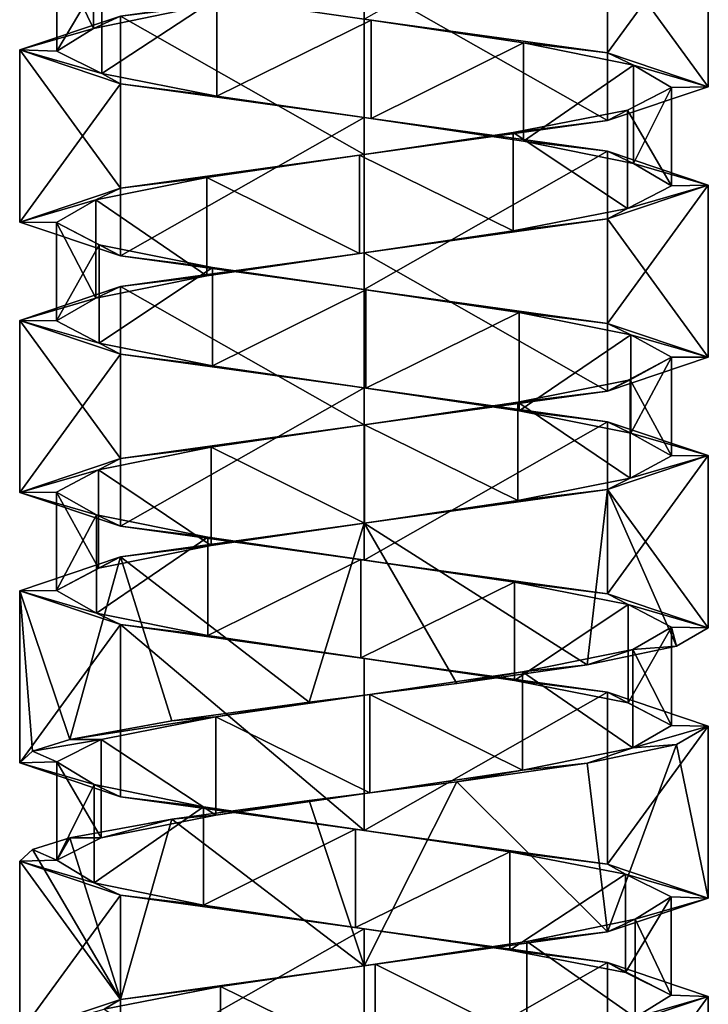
# Model space of a CAD drawing. Header units: millimetres. Extents: x -106 to 241, y -380 to 275.
# Tile 13 of 205: x 185 to 199, y -144 to -124. Entities that reach past the tile are written whole.
import ezdxf

# ---------------------------------------------------------------- set-up
doc = ezdxf.new("R2010")
doc.units = ezdxf.units.MM
doc.header["$LTSCALE"] = 65.185185
for name, color, linetype in [('1164', 7, 'CONTINUOUS'), ('1165', 7, 'CONTINUOUS'), ('1166', 7, 'CONTINUOUS'), ('1167', 7, 'CONTINUOUS'), ('1168', 7, 'CONTINUOUS'), ('1169', 7, 'CONTINUOUS'), ('1610', 7, 'CONTINUOUS'), ('1611', 7, 'CONTINUOUS'), ('1612', 7, 'CONTINUOUS'), ('1613', 7, 'CONTINUOUS'), ('1614', 7, 'CONTINUOUS'), ('1684', 7, 'CONTINUOUS'), ('1685', 7, 'CONTINUOUS'), ('1686', 7, 'CONTINUOUS'), ('1687', 7, 'CONTINUOUS'), ('1688', 7, 'CONTINUOUS')]:
    doc.layers.add(name, color=color, linetype=linetype)

msp = doc.modelspace()

# ---------------------------------------------------------------- linework, layer by layer
at = {"layer": '1164', "linetype": 'CONTINUOUS'}
for points in [[(186.052, -123.024, 24.727), (186.799, -124.567, 27.866), (186.799, -122.567, 27.866), (186.052, -123.024, 24.727)], [(186.799, -124.567, 27.866), (189.011, -124.11, 30.215), (186.799, -122.567, 27.866), (186.799, -124.567, 27.866)], [(186.052, -125.024, 24.727), (186.799, -124.567, 27.866), (186.052, -123.024, 24.727), (186.052, -125.024, 24.727)], [(186.971, -123.481, 21.634), (186.052, -125.024, 24.727), (186.052, -123.024, 24.727), (186.971, -123.481, 21.634)], [(186.971, -125.481, 21.634), (186.052, -125.024, 24.727), (186.971, -123.481, 21.634), (186.971, -125.481, 21.634)], [(189.311, -123.938, 19.411), (186.971, -125.481, 21.634), (186.971, -123.481, 21.634), (189.311, -123.938, 19.411)], [(189.311, -125.938, 19.411), (186.971, -125.481, 21.634), (189.311, -123.938, 19.411), (189.311, -125.938, 19.411)], [(192.447, -124.396, 18.652), (189.311, -125.938, 19.411), (189.311, -123.938, 19.411), (192.447, -124.396, 18.652)], [(192.447, -126.396, 18.652), (189.311, -125.938, 19.411), (192.447, -124.396, 18.652), (192.447, -126.396, 18.652)], [(195.543, -124.853, 19.557), (192.447, -126.396, 18.652), (192.447, -124.396, 18.652), (195.543, -124.853, 19.557)], [(195.543, -126.853, 19.557), (192.447, -126.396, 18.652), (195.543, -124.853, 19.557), (195.543, -126.853, 19.557)], [(197.776, -125.31, 21.887), (195.543, -126.853, 19.557), (195.543, -124.853, 19.557), (197.776, -125.31, 21.887)], [(197.776, -127.31, 21.887), (195.543, -126.853, 19.557), (197.776, -125.31, 21.887), (197.776, -127.31, 21.887)], [(198.549, -125.767, 25.02), (197.776, -127.31, 21.887), (197.776, -125.31, 21.887), (198.549, -125.767, 25.02)], [(197.656, -126.224, 28.121), (198.549, -127.767, 25.02), (198.549, -125.767, 25.02), (197.656, -126.224, 28.121)], [(198.549, -127.767, 25.02), (197.776, -127.31, 21.887), (198.549, -125.767, 25.02), (198.549, -127.767, 25.02)], [(195.336, -126.681, 30.363), (197.656, -128.224, 28.121), (197.656, -126.224, 28.121), (195.336, -126.681, 30.363)], [(197.656, -128.224, 28.121), (198.549, -127.767, 25.02), (197.656, -126.224, 28.121), (197.656, -128.224, 28.121)], [(192.207, -127.138, 31.149), (195.336, -128.681, 30.363), (195.336, -126.681, 30.363), (192.207, -127.138, 31.149)], [(195.336, -128.681, 30.363), (197.656, -128.224, 28.121), (195.336, -126.681, 30.363), (195.336, -128.681, 30.363)], [(189.102, -127.595, 30.27), (192.207, -129.138, 31.149), (192.207, -127.138, 31.149), (189.102, -127.595, 30.27)], [(192.207, -129.138, 31.149), (195.336, -128.681, 30.363), (192.207, -127.138, 31.149), (192.207, -129.138, 31.149)], [(186.85, -128.052, 27.959), (189.102, -129.595, 30.27), (189.102, -127.595, 30.27), (186.85, -128.052, 27.959)], [(189.102, -129.595, 30.27), (192.207, -129.138, 31.149), (189.102, -127.595, 30.27), (189.102, -129.595, 30.27)], [(186.05, -128.509, 24.833), (186.85, -130.052, 27.959), (186.85, -128.052, 27.959), (186.05, -128.509, 24.833)], [(186.85, -130.052, 27.959), (189.102, -129.595, 30.27), (186.85, -128.052, 27.959), (186.85, -130.052, 27.959)], [(186.05, -130.509, 24.833), (186.85, -130.052, 27.959), (186.05, -128.509, 24.833), (186.05, -130.509, 24.833)], [(186.916, -128.966, 21.725), (186.05, -130.509, 24.833), (186.05, -128.509, 24.833), (186.916, -128.966, 21.725)], [(186.916, -130.966, 21.725), (186.05, -130.509, 24.833), (186.916, -128.966, 21.725), (186.916, -130.966, 21.725)], [(189.217, -129.424, 19.463), (186.916, -130.966, 21.725), (186.916, -128.966, 21.725), (189.217, -129.424, 19.463)], [(189.217, -131.424, 19.463), (186.916, -130.966, 21.725), (189.217, -129.424, 19.463), (189.217, -131.424, 19.463)], [(192.34, -129.881, 18.65), (189.217, -131.424, 19.463), (189.217, -129.424, 19.463), (192.34, -129.881, 18.65)], [(192.34, -131.881, 18.65), (189.217, -131.424, 19.463), (192.34, -129.881, 18.65), (192.34, -131.881, 18.65)], [(195.452, -130.338, 19.503), (192.34, -131.881, 18.65), (192.34, -129.881, 18.65), (195.452, -130.338, 19.503)], [(195.452, -132.338, 19.503), (192.34, -131.881, 18.65), (195.452, -130.338, 19.503), (195.452, -132.338, 19.503)], [(197.724, -130.795, 21.794), (195.452, -132.338, 19.503), (195.452, -130.338, 19.503), (197.724, -130.795, 21.794)], [(197.724, -132.795, 21.794), (195.452, -132.338, 19.503), (197.724, -130.795, 21.794), (197.724, -132.795, 21.794)], [(198.55, -131.252, 24.913), (197.724, -132.795, 21.794), (197.724, -130.795, 21.794), (198.55, -131.252, 24.913)], [(197.71, -131.709, 28.029), (198.55, -133.252, 24.913), (198.55, -131.252, 24.913), (197.71, -131.709, 28.029)], [(198.55, -133.252, 24.913), (197.724, -132.795, 21.794), (198.55, -131.252, 24.913), (198.55, -133.252, 24.913)], [(195.429, -132.166, 30.31), (197.71, -133.709, 28.029), (197.71, -131.709, 28.029), (195.429, -132.166, 30.31)], [(197.71, -133.709, 28.029), (198.55, -133.252, 24.913), (197.71, -131.709, 28.029), (197.71, -133.709, 28.029)], [(192.313, -132.623, 31.15), (195.429, -134.166, 30.31), (195.429, -132.166, 30.31), (192.313, -132.623, 31.15)], [(195.429, -134.166, 30.31), (197.71, -133.709, 28.029), (195.429, -132.166, 30.31), (195.429, -134.166, 30.31)], [(189.194, -133.08, 30.324), (192.313, -134.623, 31.15), (192.313, -132.623, 31.15), (189.194, -133.08, 30.324)], [(192.313, -134.623, 31.15), (195.429, -134.166, 30.31), (192.313, -132.623, 31.15), (192.313, -134.623, 31.15)], [(186.903, -133.537, 28.052), (189.194, -135.08, 30.324), (189.194, -133.08, 30.324), (186.903, -133.537, 28.052)], [(189.194, -135.08, 30.324), (192.313, -134.623, 31.15), (189.194, -133.08, 30.324), (189.194, -135.08, 30.324)], [(186.05, -133.994, 24.94), (186.903, -135.537, 28.052), (186.903, -133.537, 28.052), (186.05, -133.994, 24.94)], [(186.903, -135.537, 28.052), (189.194, -135.08, 30.324), (186.903, -133.537, 28.052), (186.903, -135.537, 28.052)], [(186.05, -135.994, 24.94), (186.903, -135.537, 28.052), (186.05, -133.994, 24.94), (186.05, -135.994, 24.94)], [(186.863, -134.452, 21.817), (186.05, -135.994, 24.94), (186.05, -133.994, 24.94), (186.863, -134.452, 21.817)], [(186.863, -136.452, 21.817), (186.05, -135.994, 24.94), (186.863, -134.452, 21.817), (186.863, -136.452, 21.817)], [(189.125, -134.909, 19.516), (186.863, -136.452, 21.817), (186.863, -134.452, 21.817), (189.125, -134.909, 19.516)], [(189.125, -136.909, 19.516), (186.863, -136.452, 21.817), (189.125, -134.909, 19.516), (189.125, -136.909, 19.516)], [(192.233, -135.366, 18.65), (189.125, -136.909, 19.516), (189.125, -134.909, 19.516), (192.233, -135.366, 18.65)], [(192.233, -137.366, 18.65), (189.125, -136.909, 19.516), (192.233, -135.366, 18.65), (192.233, -137.366, 18.65)], [(195.359, -135.823, 19.45), (192.233, -137.366, 18.65), (192.233, -135.366, 18.65), (195.359, -135.823, 19.45)], [(195.359, -137.823, 19.45), (192.233, -137.366, 18.65), (195.359, -135.823, 19.45), (195.359, -137.823, 19.45)], [(197.67, -136.28, 21.702), (195.359, -137.823, 19.45), (195.359, -135.823, 19.45), (197.67, -136.28, 21.702)], [(197.67, -138.28, 21.702), (195.359, -137.823, 19.45), (197.67, -136.28, 21.702), (197.67, -138.28, 21.702)], [(198.549, -136.737, 24.807), (197.67, -138.28, 21.702), (197.67, -136.28, 21.702), (198.549, -136.737, 24.807)], [(198.549, -138.737, 24.807), (197.67, -138.28, 21.702), (198.549, -136.737, 24.807), (198.549, -138.737, 24.807)], [(197.763, -137.194, 27.936), (198.549, -138.737, 24.807), (198.549, -136.737, 24.807), (197.763, -137.194, 27.936)], [(195.521, -137.651, 30.256), (197.763, -139.194, 27.936), (197.763, -137.194, 27.936), (195.521, -137.651, 30.256)], [(197.763, -139.194, 27.936), (198.549, -138.737, 24.807), (197.763, -137.194, 27.936), (197.763, -139.194, 27.936)], [(192.42, -138.108, 31.149), (195.521, -139.651, 30.256), (195.521, -137.651, 30.256), (192.42, -138.108, 31.149)], [(195.521, -139.651, 30.256), (197.763, -139.194, 27.936), (195.521, -137.651, 30.256), (195.521, -139.651, 30.256)], [(189.287, -138.565, 30.376), (192.42, -140.108, 31.149), (192.42, -138.108, 31.149), (189.287, -138.565, 30.376)], [(192.42, -140.108, 31.149), (195.521, -139.651, 30.256), (192.42, -138.108, 31.149), (192.42, -140.108, 31.149)], [(186.957, -139.022, 28.143), (189.287, -140.565, 30.376), (189.287, -138.565, 30.376), (186.957, -139.022, 28.143)], [(189.287, -140.565, 30.376), (192.42, -140.108, 31.149), (189.287, -138.565, 30.376), (189.287, -140.565, 30.376)], [(186.957, -141.022, 28.143), (189.287, -140.565, 30.376), (186.957, -139.022, 28.143), (186.957, -141.022, 28.143)]]:
    msp.add_3dface(points, dxfattribs=at)
at = {"layer": '1165', "linetype": 'CONTINUOUS'}
for points in [[(189.011, -124.11, 30.215), (186.799, -124.567, 27.866), (187.35, -124.312, 29.85), (189.011, -124.11, 30.215)], [(187.35, -124.312, 29.85), (186.799, -124.567, 27.866), (185.3, -125, 24.9), (187.35, -124.312, 29.85)], [(186.799, -124.567, 27.866), (186.052, -125.024, 24.727), (185.3, -125, 24.9), (186.799, -124.567, 27.866)], [(186.052, -125.024, 24.727), (186.971, -125.481, 21.634), (185.3, -125, 24.9), (186.052, -125.024, 24.727)], [(185.3, -125, 24.9), (186.971, -125.481, 21.634), (187.35, -125.688, 19.95), (185.3, -125, 24.9)], [(186.971, -125.481, 21.634), (189.311, -125.938, 19.411), (187.35, -125.688, 19.95), (186.971, -125.481, 21.634)], [(187.35, -125.688, 19.95), (189.311, -125.938, 19.411), (192.3, -126.375, 17.9), (187.35, -125.688, 19.95)], [(189.311, -125.938, 19.411), (192.447, -126.396, 18.652), (192.3, -126.375, 17.9), (189.311, -125.938, 19.411)], [(192.447, -126.396, 18.652), (195.543, -126.853, 19.557), (192.3, -126.375, 17.9), (192.447, -126.396, 18.652)], [(192.3, -126.375, 17.9), (195.543, -126.853, 19.557), (197.25, -127.062, 19.95), (192.3, -126.375, 17.9)], [(195.543, -126.853, 19.557), (197.776, -127.31, 21.887), (197.25, -127.062, 19.95), (195.543, -126.853, 19.557)], [(197.25, -127.062, 19.95), (197.776, -127.31, 21.887), (199.3, -127.75, 24.9), (197.25, -127.062, 19.95)], [(197.776, -127.31, 21.887), (198.549, -127.767, 25.02), (199.3, -127.75, 24.9), (197.776, -127.31, 21.887)], [(199.3, -127.75, 24.9), (197.656, -128.224, 28.121), (197.25, -128.437, 29.85), (199.3, -127.75, 24.9)], [(198.549, -127.767, 25.02), (197.656, -128.224, 28.121), (199.3, -127.75, 24.9), (198.549, -127.767, 25.02)], [(197.656, -128.224, 28.121), (195.336, -128.681, 30.363), (197.25, -128.437, 29.85), (197.656, -128.224, 28.121)], [(197.25, -128.437, 29.85), (195.336, -128.681, 30.363), (192.3, -129.125, 31.9), (197.25, -128.437, 29.85)], [(195.336, -128.681, 30.363), (192.207, -129.138, 31.149), (192.3, -129.125, 31.9), (195.336, -128.681, 30.363)], [(192.3, -129.125, 31.9), (189.102, -129.595, 30.27), (187.35, -129.812, 29.85), (192.3, -129.125, 31.9)], [(192.207, -129.138, 31.149), (189.102, -129.595, 30.27), (192.3, -129.125, 31.9), (192.207, -129.138, 31.149)], [(189.102, -129.595, 30.27), (186.85, -130.052, 27.959), (187.35, -129.812, 29.85), (189.102, -129.595, 30.27)], [(187.35, -129.812, 29.85), (186.85, -130.052, 27.959), (185.3, -130.5, 24.9), (187.35, -129.812, 29.85)], [(186.85, -130.052, 27.959), (186.05, -130.509, 24.833), (185.3, -130.5, 24.9), (186.85, -130.052, 27.959)], [(186.05, -130.509, 24.833), (186.916, -130.966, 21.725), (185.3, -130.5, 24.9), (186.05, -130.509, 24.833)], [(185.3, -130.5, 24.9), (186.916, -130.966, 21.725), (187.35, -131.188, 19.95), (185.3, -130.5, 24.9)], [(186.916, -130.966, 21.725), (189.217, -131.424, 19.463), (187.35, -131.188, 19.95), (186.916, -130.966, 21.725)], [(187.35, -131.188, 19.95), (189.217, -131.424, 19.463), (192.3, -131.875, 17.9), (187.35, -131.188, 19.95)], [(189.217, -131.424, 19.463), (192.34, -131.881, 18.65), (192.3, -131.875, 17.9), (189.217, -131.424, 19.463)], [(192.34, -131.881, 18.65), (195.452, -132.338, 19.503), (192.3, -131.875, 17.9), (192.34, -131.881, 18.65)], [(192.3, -131.875, 17.9), (195.452, -132.338, 19.503), (197.25, -132.563, 19.95), (192.3, -131.875, 17.9)], [(195.452, -132.338, 19.503), (197.724, -132.795, 21.794), (197.25, -132.563, 19.95), (195.452, -132.338, 19.503)], [(197.25, -132.563, 19.95), (197.724, -132.795, 21.794), (199.3, -133.25, 24.9), (197.25, -132.563, 19.95)], [(197.724, -132.795, 21.794), (198.55, -133.252, 24.913), (199.3, -133.25, 24.9), (197.724, -132.795, 21.794)], [(199.3, -133.25, 24.9), (197.71, -133.709, 28.029), (197.25, -133.938, 29.85), (199.3, -133.25, 24.9)], [(198.55, -133.252, 24.913), (197.71, -133.709, 28.029), (199.3, -133.25, 24.9), (198.55, -133.252, 24.913)], [(197.71, -133.709, 28.029), (195.429, -134.166, 30.31), (197.25, -133.938, 29.85), (197.71, -133.709, 28.029)], [(197.25, -133.938, 29.85), (192.313, -134.623, 31.15), (192.3, -134.625, 31.9), (197.25, -133.938, 29.85)], [(195.429, -134.166, 30.31), (192.313, -134.623, 31.15), (197.25, -133.938, 29.85), (195.429, -134.166, 30.31)], [(192.3, -134.625, 31.9), (189.194, -135.08, 30.324), (187.35, -135.312, 29.85), (192.3, -134.625, 31.9)], [(192.313, -134.623, 31.15), (189.194, -135.08, 30.324), (192.3, -134.625, 31.9), (192.313, -134.623, 31.15)], [(189.194, -135.08, 30.324), (186.903, -135.537, 28.052), (187.35, -135.312, 29.85), (189.194, -135.08, 30.324)], [(187.35, -135.312, 29.85), (186.05, -135.994, 24.94), (185.3, -136, 24.9), (187.35, -135.312, 29.85)], [(186.903, -135.537, 28.052), (186.05, -135.994, 24.94), (187.35, -135.312, 29.85), (186.903, -135.537, 28.052)], [(186.05, -135.994, 24.94), (186.863, -136.452, 21.817), (185.3, -136, 24.9), (186.05, -135.994, 24.94)], [(185.3, -136, 24.9), (186.863, -136.452, 21.817), (187.35, -136.688, 19.95), (185.3, -136, 24.9)], [(186.863, -136.452, 21.817), (189.125, -136.909, 19.516), (187.35, -136.688, 19.95), (186.863, -136.452, 21.817)], [(189.125, -136.909, 19.516), (192.233, -137.366, 18.65), (187.35, -136.688, 19.95), (189.125, -136.909, 19.516)], [(187.35, -136.688, 19.95), (192.233, -137.366, 18.65), (192.3, -137.375, 17.9), (187.35, -136.688, 19.95)], [(192.233, -137.366, 18.65), (195.359, -137.823, 19.45), (192.3, -137.375, 17.9), (192.233, -137.366, 18.65)], [(192.3, -137.375, 17.9), (195.359, -137.823, 19.45), (197.25, -138.062, 19.95), (192.3, -137.375, 17.9)], [(195.359, -137.823, 19.45), (197.67, -138.28, 21.702), (197.25, -138.062, 19.95), (195.359, -137.823, 19.45)], [(197.67, -138.28, 21.702), (198.549, -138.737, 24.807), (197.25, -138.062, 19.95), (197.67, -138.28, 21.702)], [(197.25, -138.062, 19.95), (198.549, -138.737, 24.807), (199.3, -138.75, 24.9), (197.25, -138.062, 19.95)], [(198.549, -138.737, 24.807), (197.763, -139.194, 27.936), (199.3, -138.75, 24.9), (198.549, -138.737, 24.807)], [(199.3, -138.75, 24.9), (197.763, -139.194, 27.936), (198.655, -139.129, 27.835), (199.3, -138.75, 24.9)], [(198.655, -139.129, 27.835), (197.763, -139.194, 27.936), (196.839, -139.507, 30.229), (198.655, -139.129, 27.835)], [(197.763, -139.194, 27.936), (195.521, -139.651, 30.256), (196.839, -139.507, 30.229), (197.763, -139.194, 27.936)], [(196.839, -139.507, 30.229), (195.521, -139.651, 30.256), (194.186, -139.886, 31.641), (196.839, -139.507, 30.229)], [(195.521, -139.651, 30.256), (192.42, -140.108, 31.149), (194.186, -139.886, 31.641), (195.521, -139.651, 30.256)], [(194.186, -139.886, 31.641), (192.42, -140.108, 31.149), (191.186, -140.265, 31.811), (194.186, -139.886, 31.641)], [(192.42, -140.108, 31.149), (189.287, -140.565, 30.376), (191.186, -140.265, 31.811), (192.42, -140.108, 31.149)], [(191.186, -140.265, 31.811), (189.287, -140.565, 30.376), (188.391, -140.644, 30.707), (191.186, -140.265, 31.811)], [(189.287, -140.565, 30.376), (186.957, -141.022, 28.143), (188.391, -140.644, 30.707), (189.287, -140.565, 30.376)], [(188.391, -140.644, 30.707), (186.957, -141.022, 28.143), (186.316, -141.022, 28.533), (188.391, -140.644, 30.707)]]:
    msp.add_3dface(points, dxfattribs=at)
at = {"layer": '1166', "linetype": 'CONTINUOUS'}
for points in [[(192.447, -124.396, 18.652), (189.311, -123.938, 19.411), (192.3, -124.375, 17.9), (192.447, -124.396, 18.652)], [(197.25, -125.062, 19.95), (192.447, -124.396, 18.652), (192.3, -124.375, 17.9), (197.25, -125.062, 19.95)], [(195.543, -124.853, 19.557), (192.447, -124.396, 18.652), (197.25, -125.062, 19.95), (195.543, -124.853, 19.557)], [(197.776, -125.31, 21.887), (195.543, -124.853, 19.557), (197.25, -125.062, 19.95), (197.776, -125.31, 21.887)], [(199.3, -125.75, 24.9), (197.776, -125.31, 21.887), (197.25, -125.062, 19.95), (199.3, -125.75, 24.9)], [(198.549, -125.767, 25.02), (197.776, -125.31, 21.887), (199.3, -125.75, 24.9), (198.549, -125.767, 25.02)], [(197.25, -126.437, 29.85), (198.549, -125.767, 25.02), (199.3, -125.75, 24.9), (197.25, -126.437, 29.85)], [(197.656, -126.224, 28.121), (198.549, -125.767, 25.02), (197.25, -126.437, 29.85), (197.656, -126.224, 28.121)], [(195.336, -126.681, 30.363), (197.656, -126.224, 28.121), (197.25, -126.437, 29.85), (195.336, -126.681, 30.363)], [(192.3, -127.125, 31.9), (195.336, -126.681, 30.363), (197.25, -126.437, 29.85), (192.3, -127.125, 31.9)], [(192.207, -127.138, 31.149), (195.336, -126.681, 30.363), (192.3, -127.125, 31.9), (192.207, -127.138, 31.149)], [(187.35, -127.812, 29.85), (192.207, -127.138, 31.149), (192.3, -127.125, 31.9), (187.35, -127.812, 29.85)], [(189.102, -127.595, 30.27), (192.207, -127.138, 31.149), (187.35, -127.812, 29.85), (189.102, -127.595, 30.27)], [(186.85, -128.052, 27.959), (189.102, -127.595, 30.27), (187.35, -127.812, 29.85), (186.85, -128.052, 27.959)], [(185.3, -128.5, 24.9), (186.85, -128.052, 27.959), (187.35, -127.812, 29.85), (185.3, -128.5, 24.9)], [(186.05, -128.509, 24.833), (186.85, -128.052, 27.959), (185.3, -128.5, 24.9), (186.05, -128.509, 24.833)], [(187.35, -129.188, 19.95), (186.05, -128.509, 24.833), (185.3, -128.5, 24.9), (187.35, -129.188, 19.95)], [(186.916, -128.966, 21.725), (186.05, -128.509, 24.833), (187.35, -129.188, 19.95), (186.916, -128.966, 21.725)], [(189.217, -129.424, 19.463), (186.916, -128.966, 21.725), (187.35, -129.188, 19.95), (189.217, -129.424, 19.463)], [(192.3, -129.875, 17.9), (189.217, -129.424, 19.463), (187.35, -129.188, 19.95), (192.3, -129.875, 17.9)], [(192.34, -129.881, 18.65), (189.217, -129.424, 19.463), (192.3, -129.875, 17.9), (192.34, -129.881, 18.65)], [(197.25, -130.563, 19.95), (192.34, -129.881, 18.65), (192.3, -129.875, 17.9), (197.25, -130.563, 19.95)], [(195.452, -130.338, 19.503), (192.34, -129.881, 18.65), (197.25, -130.563, 19.95), (195.452, -130.338, 19.503)], [(197.724, -130.795, 21.794), (195.452, -130.338, 19.503), (197.25, -130.563, 19.95), (197.724, -130.795, 21.794)], [(199.3, -131.25, 24.9), (197.724, -130.795, 21.794), (197.25, -130.563, 19.95), (199.3, -131.25, 24.9)], [(198.55, -131.252, 24.913), (197.724, -130.795, 21.794), (199.3, -131.25, 24.9), (198.55, -131.252, 24.913)], [(197.25, -131.938, 29.85), (198.55, -131.252, 24.913), (199.3, -131.25, 24.9), (197.25, -131.938, 29.85)], [(197.71, -131.709, 28.029), (198.55, -131.252, 24.913), (197.25, -131.938, 29.85), (197.71, -131.709, 28.029)], [(195.429, -132.166, 30.31), (197.71, -131.709, 28.029), (197.25, -131.938, 29.85), (195.429, -132.166, 30.31)], [(192.3, -132.625, 31.9), (195.429, -132.166, 30.31), (197.25, -131.938, 29.85), (192.3, -132.625, 31.9)], [(192.313, -132.623, 31.15), (195.429, -132.166, 30.31), (192.3, -132.625, 31.9), (192.313, -132.623, 31.15)], [(187.35, -133.312, 29.85), (189.194, -133.08, 30.324), (192.3, -132.625, 31.9), (187.35, -133.312, 29.85)], [(189.194, -133.08, 30.324), (192.313, -132.623, 31.15), (192.3, -132.625, 31.9), (189.194, -133.08, 30.324)], [(186.903, -133.537, 28.052), (189.194, -133.08, 30.324), (187.35, -133.312, 29.85), (186.903, -133.537, 28.052)], [(185.3, -134, 24.9), (186.903, -133.537, 28.052), (187.35, -133.312, 29.85), (185.3, -134, 24.9)], [(186.05, -133.994, 24.94), (186.903, -133.537, 28.052), (185.3, -134, 24.9), (186.05, -133.994, 24.94)], [(186.863, -134.452, 21.817), (186.05, -133.994, 24.94), (185.3, -134, 24.9), (186.863, -134.452, 21.817)], [(187.35, -134.688, 19.95), (186.863, -134.452, 21.817), (185.3, -134, 24.9), (187.35, -134.688, 19.95)], [(189.125, -134.909, 19.516), (186.863, -134.452, 21.817), (187.35, -134.688, 19.95), (189.125, -134.909, 19.516)], [(192.3, -135.375, 17.9), (189.125, -134.909, 19.516), (187.35, -134.688, 19.95), (192.3, -135.375, 17.9)], [(192.233, -135.366, 18.65), (189.125, -134.909, 19.516), (192.3, -135.375, 17.9), (192.233, -135.366, 18.65)], [(195.359, -135.823, 19.45), (192.233, -135.366, 18.65), (192.3, -135.375, 17.9), (195.359, -135.823, 19.45)], [(197.25, -136.062, 19.95), (195.359, -135.823, 19.45), (192.3, -135.375, 17.9), (197.25, -136.062, 19.95)], [(197.67, -136.28, 21.702), (195.359, -135.823, 19.45), (197.25, -136.062, 19.95), (197.67, -136.28, 21.702)], [(199.3, -136.75, 24.9), (197.67, -136.28, 21.702), (197.25, -136.062, 19.95), (199.3, -136.75, 24.9)], [(198.549, -136.737, 24.807), (197.67, -136.28, 21.702), (199.3, -136.75, 24.9), (198.549, -136.737, 24.807)], [(197.763, -137.194, 27.936), (198.549, -136.737, 24.807), (198.655, -137.129, 27.835), (197.763, -137.194, 27.936)], [(198.655, -137.129, 27.835), (198.549, -136.737, 24.807), (199.3, -136.75, 24.9), (198.655, -137.129, 27.835)], [(196.839, -137.507, 30.229), (197.763, -137.194, 27.936), (198.655, -137.129, 27.835), (196.839, -137.507, 30.229)], [(195.521, -137.651, 30.256), (197.763, -137.194, 27.936), (196.839, -137.507, 30.229), (195.521, -137.651, 30.256)], [(194.186, -137.886, 31.641), (195.521, -137.651, 30.256), (196.839, -137.507, 30.229), (194.186, -137.886, 31.641)], [(192.42, -138.108, 31.149), (195.521, -137.651, 30.256), (194.186, -137.886, 31.641), (192.42, -138.108, 31.149)], [(191.186, -138.265, 31.811), (192.42, -138.108, 31.149), (194.186, -137.886, 31.641), (191.186, -138.265, 31.811)], [(189.287, -138.565, 30.376), (192.42, -138.108, 31.149), (191.186, -138.265, 31.811), (189.287, -138.565, 30.376)], [(188.391, -138.644, 30.707), (189.287, -138.565, 30.376), (191.186, -138.265, 31.811), (188.391, -138.644, 30.707)], [(186.957, -139.022, 28.143), (189.287, -138.565, 30.376), (186.316, -139.022, 28.533), (186.957, -139.022, 28.143)], [(186.316, -139.022, 28.533), (189.287, -138.565, 30.376), (188.391, -138.644, 30.707), (186.316, -139.022, 28.533)]]:
    msp.add_3dface(points, dxfattribs=at)
at = {"layer": '1167', "linetype": 'CONTINUOUS'}
for points in [[(186.957, -141.022, 28.143), (186.957, -139.022, 28.143), (186.052, -139.479, 25.047), (186.957, -141.022, 28.143)], [(186.052, -141.479, 25.047), (186.957, -141.022, 28.143), (186.052, -139.479, 25.047), (186.052, -141.479, 25.047)], [(186.811, -139.937, 21.91), (186.052, -141.479, 25.047), (186.052, -139.479, 25.047), (186.811, -139.937, 21.91)], [(186.811, -141.937, 21.91), (186.052, -141.479, 25.047), (186.811, -139.937, 21.91), (186.811, -141.937, 21.91)], [(189.034, -140.394, 19.571), (186.811, -141.937, 21.91), (186.811, -139.937, 21.91), (189.034, -140.394, 19.571)], [(189.034, -142.394, 19.571), (186.811, -141.937, 21.91), (189.034, -140.394, 19.571), (189.034, -142.394, 19.571)], [(192.127, -140.851, 18.652), (189.034, -142.394, 19.571), (189.034, -140.394, 19.571), (192.127, -140.851, 18.652)], [(192.127, -142.851, 18.652), (189.034, -142.394, 19.571), (192.127, -140.851, 18.652), (192.127, -142.851, 18.652)], [(195.266, -141.308, 19.399), (192.127, -142.851, 18.652), (192.127, -140.851, 18.652), (195.266, -141.308, 19.399)], [(195.266, -143.308, 19.399), (192.127, -142.851, 18.652), (195.266, -141.308, 19.399), (195.266, -143.308, 19.399)], [(197.615, -141.765, 21.611), (195.266, -143.308, 19.399), (195.266, -141.308, 19.399), (197.615, -141.765, 21.611)], [(197.615, -143.765, 21.611), (195.266, -143.308, 19.399), (197.615, -141.765, 21.611), (197.615, -143.765, 21.611)], [(198.547, -142.222, 24.7), (197.615, -143.765, 21.611), (197.615, -141.765, 21.611), (198.547, -142.222, 24.7)], [(198.547, -144.222, 24.7), (197.615, -143.765, 21.611), (198.547, -142.222, 24.7), (198.547, -144.222, 24.7)], [(197.814, -142.679, 27.843), (198.547, -144.222, 24.7), (198.547, -142.222, 24.7), (197.814, -142.679, 27.843)], [(195.611, -143.136, 30.201), (197.814, -144.679, 27.843), (197.814, -142.679, 27.843), (195.611, -143.136, 30.201)], [(197.814, -144.679, 27.843), (198.547, -144.222, 24.7), (197.814, -142.679, 27.843), (197.814, -144.679, 27.843)], [(192.526, -143.593, 31.146), (195.611, -145.136, 30.201), (195.611, -143.136, 30.201), (192.526, -143.593, 31.146)], [(195.611, -145.136, 30.201), (197.814, -144.679, 27.843), (195.611, -143.136, 30.201), (195.611, -145.136, 30.201)], [(189.381, -144.05, 30.426), (192.526, -145.593, 31.146), (192.526, -143.593, 31.146), (189.381, -144.05, 30.426)], [(192.526, -145.593, 31.146), (195.611, -145.136, 30.201), (192.526, -143.593, 31.146), (192.526, -145.593, 31.146)], [(187.014, -144.507, 28.234), (189.381, -146.05, 30.426), (189.381, -144.05, 30.426), (187.014, -144.507, 28.234)], [(189.381, -146.05, 30.426), (192.526, -145.593, 31.146), (189.381, -144.05, 30.426), (189.381, -146.05, 30.426)]]:
    msp.add_3dface(points, dxfattribs=at)
at = {"layer": '1168', "linetype": 'CONTINUOUS'}
for points in [[(186.316, -141.022, 28.533), (186.052, -141.479, 25.047), (185.559, -141.261, 26.786), (186.316, -141.022, 28.533)], [(186.316, -141.022, 28.533), (186.957, -141.022, 28.143), (186.052, -141.479, 25.047), (186.316, -141.022, 28.533)], [(185.559, -141.261, 26.786), (186.052, -141.479, 25.047), (185.3, -141.5, 24.9), (185.559, -141.261, 26.786)], [(186.052, -141.479, 25.047), (186.811, -141.937, 21.91), (185.3, -141.5, 24.9), (186.052, -141.479, 25.047)], [(185.3, -141.5, 24.9), (186.811, -141.937, 21.91), (187.35, -142.188, 19.95), (185.3, -141.5, 24.9)], [(186.811, -141.937, 21.91), (189.034, -142.394, 19.571), (187.35, -142.188, 19.95), (186.811, -141.937, 21.91)], [(189.034, -142.394, 19.571), (192.127, -142.851, 18.652), (187.35, -142.188, 19.95), (189.034, -142.394, 19.571)], [(187.35, -142.188, 19.95), (192.127, -142.851, 18.652), (192.3, -142.875, 17.9), (187.35, -142.188, 19.95)], [(192.127, -142.851, 18.652), (195.266, -143.308, 19.399), (192.3, -142.875, 17.9), (192.127, -142.851, 18.652)], [(192.3, -142.875, 17.9), (195.266, -143.308, 19.399), (197.25, -143.562, 19.95), (192.3, -142.875, 17.9)], [(195.266, -143.308, 19.399), (197.615, -143.765, 21.611), (197.25, -143.562, 19.95), (195.266, -143.308, 19.399)], [(197.615, -143.765, 21.611), (198.547, -144.222, 24.7), (197.25, -143.562, 19.95), (197.615, -143.765, 21.611)], [(198.547, -144.222, 24.7), (199.3, -144.25, 24.9), (197.25, -143.562, 19.95), (198.547, -144.222, 24.7)], [(199.3, -144.25, 24.9), (197.814, -144.679, 27.843), (197.25, -144.937, 29.85), (199.3, -144.25, 24.9)], [(198.547, -144.222, 24.7), (197.814, -144.679, 27.843), (199.3, -144.25, 24.9), (198.547, -144.222, 24.7)]]:
    msp.add_3dface(points, dxfattribs=at)
at = {"layer": '1169', "linetype": 'CONTINUOUS'}
for points in [[(186.957, -139.022, 28.143), (186.316, -139.022, 28.533), (185.559, -139.261, 26.786), (186.957, -139.022, 28.143)], [(186.052, -139.479, 25.047), (186.957, -139.022, 28.143), (185.559, -139.261, 26.786), (186.052, -139.479, 25.047)], [(185.3, -139.5, 24.9), (186.052, -139.479, 25.047), (185.559, -139.261, 26.786), (185.3, -139.5, 24.9)], [(186.811, -139.937, 21.91), (186.052, -139.479, 25.047), (185.3, -139.5, 24.9), (186.811, -139.937, 21.91)], [(187.35, -140.188, 19.95), (186.811, -139.937, 21.91), (185.3, -139.5, 24.9), (187.35, -140.188, 19.95)], [(189.034, -140.394, 19.571), (186.811, -139.937, 21.91), (187.35, -140.188, 19.95), (189.034, -140.394, 19.571)], [(192.3, -140.875, 17.9), (189.034, -140.394, 19.571), (187.35, -140.188, 19.95), (192.3, -140.875, 17.9)], [(192.127, -140.851, 18.652), (189.034, -140.394, 19.571), (192.3, -140.875, 17.9), (192.127, -140.851, 18.652)], [(195.266, -141.308, 19.399), (192.127, -140.851, 18.652), (192.3, -140.875, 17.9), (195.266, -141.308, 19.399)], [(197.25, -141.562, 19.95), (195.266, -141.308, 19.399), (192.3, -140.875, 17.9), (197.25, -141.562, 19.95)], [(197.615, -141.765, 21.611), (195.266, -141.308, 19.399), (197.25, -141.562, 19.95), (197.615, -141.765, 21.611)], [(199.3, -142.25, 24.9), (197.615, -141.765, 21.611), (197.25, -141.562, 19.95), (199.3, -142.25, 24.9)], [(198.547, -142.222, 24.7), (197.615, -141.765, 21.611), (199.3, -142.25, 24.9), (198.547, -142.222, 24.7)], [(197.25, -142.937, 29.85), (197.814, -142.679, 27.843), (199.3, -142.25, 24.9), (197.25, -142.937, 29.85)], [(197.814, -142.679, 27.843), (198.547, -142.222, 24.7), (199.3, -142.25, 24.9), (197.814, -142.679, 27.843)], [(195.611, -143.136, 30.201), (197.814, -142.679, 27.843), (197.25, -142.937, 29.85), (195.611, -143.136, 30.201)], [(192.3, -143.625, 31.9), (195.611, -143.136, 30.201), (197.25, -142.937, 29.85), (192.3, -143.625, 31.9)], [(192.526, -143.593, 31.146), (195.611, -143.136, 30.201), (192.3, -143.625, 31.9), (192.526, -143.593, 31.146)], [(187.35, -144.313, 29.85), (189.381, -144.05, 30.426), (192.3, -143.625, 31.9), (187.35, -144.313, 29.85)], [(189.381, -144.05, 30.426), (192.526, -143.593, 31.146), (192.3, -143.625, 31.9), (189.381, -144.05, 30.426)], [(187.014, -144.507, 28.234), (189.381, -144.05, 30.426), (187.35, -144.313, 29.85), (187.014, -144.507, 28.234)], [(185.3, -145, 24.9), (187.014, -144.507, 28.234), (187.35, -144.313, 29.85), (185.3, -145, 24.9)]]:
    msp.add_3dface(points, dxfattribs=at)
at = {"layer": '1610', "linetype": 'CONTINUOUS'}
for points in [[(199.3, -122.25, 24.9), (197.25, -122.937, 29.85), (199.3, -125.75, 24.9), (199.3, -122.25, 24.9)], [(197.25, -122.937, 29.85), (192.3, -123.625, 31.9), (197.25, -126.437, 29.85), (197.25, -122.937, 29.85)], [(197.25, -122.937, 29.85), (197.25, -126.437, 29.85), (199.3, -125.75, 24.9), (197.25, -122.937, 29.85)], [(192.3, -123.625, 31.9), (187.35, -124.312, 29.85), (192.3, -127.125, 31.9), (192.3, -123.625, 31.9)], [(192.3, -123.625, 31.9), (192.3, -127.125, 31.9), (197.25, -126.437, 29.85), (192.3, -123.625, 31.9)], [(187.35, -124.312, 29.85), (185.3, -125, 24.9), (187.35, -127.812, 29.85), (187.35, -124.312, 29.85)], [(187.35, -124.312, 29.85), (187.35, -127.812, 29.85), (192.3, -127.125, 31.9), (187.35, -124.312, 29.85)], [(185.3, -125, 24.9), (185.3, -128.5, 24.9), (187.35, -127.812, 29.85), (185.3, -125, 24.9)]]:
    msp.add_3dface(points, dxfattribs=at)
at = {"layer": '1611', "linetype": 'CONTINUOUS'}
for points in [[(199.3, -127.75, 24.9), (197.25, -128.437, 29.85), (199.3, -131.25, 24.9), (199.3, -127.75, 24.9)], [(197.25, -128.437, 29.85), (192.3, -129.125, 31.9), (197.25, -131.938, 29.85), (197.25, -128.437, 29.85)], [(197.25, -128.437, 29.85), (197.25, -131.938, 29.85), (199.3, -131.25, 24.9), (197.25, -128.437, 29.85)], [(192.3, -129.125, 31.9), (187.35, -129.812, 29.85), (192.3, -132.625, 31.9), (192.3, -129.125, 31.9)], [(192.3, -129.125, 31.9), (192.3, -132.625, 31.9), (197.25, -131.938, 29.85), (192.3, -129.125, 31.9)], [(187.35, -129.812, 29.85), (185.3, -130.5, 24.9), (187.35, -133.312, 29.85), (187.35, -129.812, 29.85)], [(187.35, -129.812, 29.85), (187.35, -133.312, 29.85), (192.3, -132.625, 31.9), (187.35, -129.812, 29.85)], [(185.3, -130.5, 24.9), (185.3, -134, 24.9), (187.35, -133.312, 29.85), (185.3, -130.5, 24.9)]]:
    msp.add_3dface(points, dxfattribs=at)
at = {"layer": '1612', "linetype": 'CONTINUOUS'}
for points in [[(199.3, -133.25, 24.9), (197.25, -133.938, 29.85), (199.3, -136.75, 24.9), (199.3, -133.25, 24.9)], [(197.25, -133.938, 29.85), (192.3, -134.625, 31.9), (196.839, -137.507, 30.229), (197.25, -133.938, 29.85)], [(197.25, -133.938, 29.85), (196.839, -137.507, 30.229), (198.655, -137.129, 27.835), (197.25, -133.938, 29.85)], [(197.25, -133.938, 29.85), (198.655, -137.129, 27.835), (199.3, -136.75, 24.9), (197.25, -133.938, 29.85)], [(192.3, -134.625, 31.9), (187.35, -135.312, 29.85), (191.186, -138.265, 31.811), (192.3, -134.625, 31.9)], [(192.3, -134.625, 31.9), (191.186, -138.265, 31.811), (194.186, -137.886, 31.641), (192.3, -134.625, 31.9)], [(192.3, -134.625, 31.9), (194.186, -137.886, 31.641), (196.839, -137.507, 30.229), (192.3, -134.625, 31.9)], [(187.35, -135.312, 29.85), (185.3, -136, 24.9), (186.316, -139.022, 28.533), (187.35, -135.312, 29.85)], [(187.35, -135.312, 29.85), (186.316, -139.022, 28.533), (188.391, -138.644, 30.707), (187.35, -135.312, 29.85)], [(187.35, -135.312, 29.85), (188.391, -138.644, 30.707), (191.186, -138.265, 31.811), (187.35, -135.312, 29.85)], [(186.316, -139.022, 28.533), (185.3, -136, 24.9), (185.559, -139.261, 26.786), (186.316, -139.022, 28.533)], [(185.3, -136, 24.9), (185.3, -139.5, 24.9), (185.559, -139.261, 26.786), (185.3, -136, 24.9)]]:
    msp.add_3dface(points, dxfattribs=at)
at = {"layer": '1613', "linetype": 'CONTINUOUS'}
for points in [[(199.3, -138.75, 24.9), (198.655, -139.129, 27.835), (199.3, -142.25, 24.9), (199.3, -138.75, 24.9)], [(198.655, -139.129, 27.835), (196.839, -139.507, 30.229), (197.25, -142.937, 29.85), (198.655, -139.129, 27.835)], [(198.655, -139.129, 27.835), (197.25, -142.937, 29.85), (199.3, -142.25, 24.9), (198.655, -139.129, 27.835)], [(196.839, -139.507, 30.229), (194.186, -139.886, 31.641), (197.25, -142.937, 29.85), (196.839, -139.507, 30.229)], [(194.186, -139.886, 31.641), (191.186, -140.265, 31.811), (192.3, -143.625, 31.9), (194.186, -139.886, 31.641)], [(194.186, -139.886, 31.641), (192.3, -143.625, 31.9), (197.25, -142.937, 29.85), (194.186, -139.886, 31.641)], [(191.186, -140.265, 31.811), (188.391, -140.644, 30.707), (192.3, -143.625, 31.9), (191.186, -140.265, 31.811)], [(188.391, -140.644, 30.707), (186.316, -141.022, 28.533), (187.35, -144.313, 29.85), (188.391, -140.644, 30.707)], [(188.391, -140.644, 30.707), (187.35, -144.313, 29.85), (192.3, -143.625, 31.9), (188.391, -140.644, 30.707)], [(186.316, -141.022, 28.533), (185.559, -141.261, 26.786), (187.35, -144.313, 29.85), (186.316, -141.022, 28.533)], [(185.559, -141.261, 26.786), (185.3, -141.5, 24.9), (187.35, -144.313, 29.85), (185.559, -141.261, 26.786)], [(185.3, -141.5, 24.9), (185.3, -145, 24.9), (187.35, -144.313, 29.85), (185.3, -141.5, 24.9)]]:
    msp.add_3dface(points, dxfattribs=at)
at = {"layer": '1614', "linetype": 'CONTINUOUS'}
msp.add_3dface([(199.3, -144.25, 24.9), (197.25, -144.937, 29.85), (199.3, -147.75, 24.9), (199.3, -144.25, 24.9)], dxfattribs=at)
at = {"layer": '1684', "linetype": 'CONTINUOUS'}
for points in [[(197.25, -121.562, 19.95), (197.25, -125.062, 19.95), (192.3, -124.375, 17.9), (197.25, -121.562, 19.95)], [(197.25, -121.562, 19.95), (199.3, -122.25, 24.9), (197.25, -125.062, 19.95), (197.25, -121.562, 19.95)], [(199.3, -122.25, 24.9), (199.3, -125.75, 24.9), (197.25, -125.062, 19.95), (199.3, -122.25, 24.9)]]:
    msp.add_3dface(points, dxfattribs=at)
at = {"layer": '1685', "linetype": 'CONTINUOUS'}
for points in [[(185.3, -125, 24.9), (187.35, -125.688, 19.95), (185.3, -128.5, 24.9), (185.3, -125, 24.9)], [(187.35, -125.688, 19.95), (187.35, -129.188, 19.95), (185.3, -128.5, 24.9), (187.35, -125.688, 19.95)], [(187.35, -125.688, 19.95), (192.3, -126.375, 17.9), (187.35, -129.188, 19.95), (187.35, -125.688, 19.95)], [(192.3, -126.375, 17.9), (192.3, -129.875, 17.9), (187.35, -129.188, 19.95), (192.3, -126.375, 17.9)], [(192.3, -126.375, 17.9), (197.25, -127.062, 19.95), (192.3, -129.875, 17.9), (192.3, -126.375, 17.9)], [(197.25, -127.062, 19.95), (197.25, -130.563, 19.95), (192.3, -129.875, 17.9), (197.25, -127.062, 19.95)], [(197.25, -127.062, 19.95), (199.3, -127.75, 24.9), (197.25, -130.563, 19.95), (197.25, -127.062, 19.95)], [(199.3, -127.75, 24.9), (199.3, -131.25, 24.9), (197.25, -130.563, 19.95), (199.3, -127.75, 24.9)]]:
    msp.add_3dface(points, dxfattribs=at)
at = {"layer": '1686', "linetype": 'CONTINUOUS'}
for points in [[(185.3, -130.5, 24.9), (187.35, -131.188, 19.95), (185.3, -134, 24.9), (185.3, -130.5, 24.9)], [(187.35, -131.188, 19.95), (187.35, -134.688, 19.95), (185.3, -134, 24.9), (187.35, -131.188, 19.95)], [(187.35, -131.188, 19.95), (192.3, -131.875, 17.9), (187.35, -134.688, 19.95), (187.35, -131.188, 19.95)], [(192.3, -131.875, 17.9), (192.3, -135.375, 17.9), (187.35, -134.688, 19.95), (192.3, -131.875, 17.9)], [(192.3, -131.875, 17.9), (197.25, -132.563, 19.95), (192.3, -135.375, 17.9), (192.3, -131.875, 17.9)], [(197.25, -132.563, 19.95), (197.25, -136.062, 19.95), (192.3, -135.375, 17.9), (197.25, -132.563, 19.95)], [(197.25, -132.563, 19.95), (199.3, -133.25, 24.9), (197.25, -136.062, 19.95), (197.25, -132.563, 19.95)], [(199.3, -133.25, 24.9), (199.3, -136.75, 24.9), (197.25, -136.062, 19.95), (199.3, -133.25, 24.9)]]:
    msp.add_3dface(points, dxfattribs=at)
at = {"layer": '1687', "linetype": 'CONTINUOUS'}
for points in [[(185.3, -136, 24.9), (187.35, -136.688, 19.95), (185.3, -139.5, 24.9), (185.3, -136, 24.9)], [(187.35, -136.688, 19.95), (187.35, -140.188, 19.95), (185.3, -139.5, 24.9), (187.35, -136.688, 19.95)], [(187.35, -136.688, 19.95), (192.3, -137.375, 17.9), (192.3, -140.875, 17.9), (187.35, -136.688, 19.95)], [(187.35, -136.688, 19.95), (192.3, -140.875, 17.9), (187.35, -140.188, 19.95), (187.35, -136.688, 19.95)], [(192.3, -137.375, 17.9), (197.25, -138.062, 19.95), (192.3, -140.875, 17.9), (192.3, -137.375, 17.9)], [(197.25, -138.062, 19.95), (197.25, -141.562, 19.95), (192.3, -140.875, 17.9), (197.25, -138.062, 19.95)], [(197.25, -138.062, 19.95), (199.3, -138.75, 24.9), (197.25, -141.562, 19.95), (197.25, -138.062, 19.95)], [(199.3, -138.75, 24.9), (199.3, -142.25, 24.9), (197.25, -141.562, 19.95), (199.3, -138.75, 24.9)]]:
    msp.add_3dface(points, dxfattribs=at)
at = {"layer": '1688', "linetype": 'CONTINUOUS'}
for points in [[(185.3, -141.5, 24.9), (187.35, -142.188, 19.95), (185.3, -145, 24.9), (185.3, -141.5, 24.9)], [(187.35, -142.188, 19.95), (187.35, -145.688, 19.95), (185.3, -145, 24.9), (187.35, -142.188, 19.95)], [(187.35, -142.188, 19.95), (192.3, -142.875, 17.9), (187.35, -145.688, 19.95), (187.35, -142.188, 19.95)], [(192.3, -142.875, 17.9), (192.3, -146.375, 17.9), (187.35, -145.688, 19.95), (192.3, -142.875, 17.9)], [(192.3, -142.875, 17.9), (197.25, -143.562, 19.95), (192.3, -146.375, 17.9), (192.3, -142.875, 17.9)], [(197.25, -143.562, 19.95), (197.25, -147.062, 19.95), (192.3, -146.375, 17.9), (197.25, -143.562, 19.95)], [(197.25, -143.562, 19.95), (199.3, -144.25, 24.9), (197.25, -147.062, 19.95), (197.25, -143.562, 19.95)], [(199.3, -144.25, 24.9), (199.3, -147.75, 24.9), (197.25, -147.062, 19.95), (199.3, -144.25, 24.9)]]:
    msp.add_3dface(points, dxfattribs=at)

doc.saveas('drawing.dxf')
